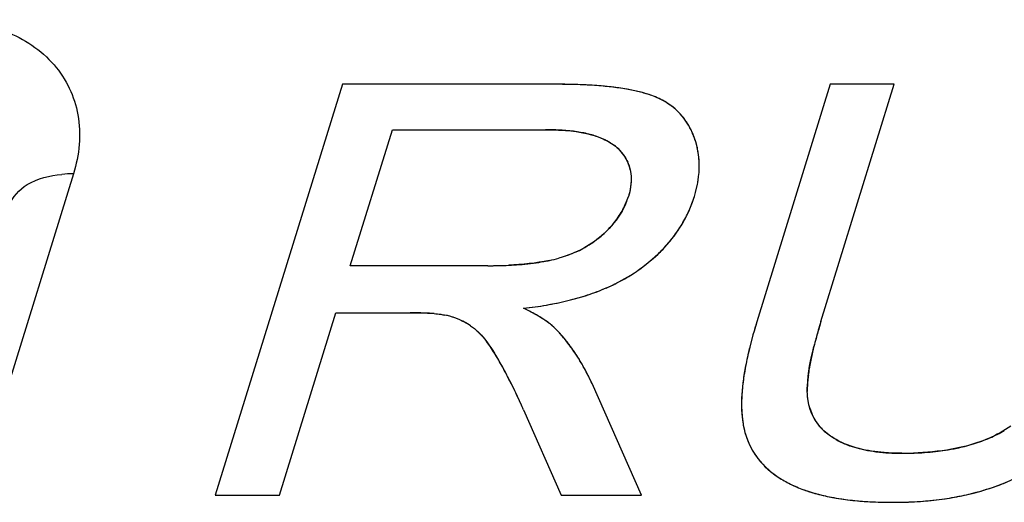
# Model space of a CAD drawing. Header units: millimetres. Extents: x 0 to 420, y 0 to 297.
# Tile 106 of 119: x 237.5 to 240.5, y 268.26 to 269.73. Entities that reach past the tile are written whole.
import ezdxf

# ---------------------------------------------------------------- set-up
doc = ezdxf.new("R2010")
doc.units = ezdxf.units.MM
doc.header["$LTSCALE"] = 23.1
doc.layers.get('0').update_dxf_attribs({"linetype": 'CONTINUOUS'})
doc.layers.add('LAY0001', color=7, linetype='CONTINUOUS')
doc.layers.add('PRITING', color=7, linetype='CONTINUOUS')

msp = doc.modelspace()

# ---------------------------------------------------------------- linework, layer by layer
at = {"color": 7, "linetype": 'Continuous'}
msp.add_line((237.6596, 269.2575), (237.441, 268.55), dxfattribs=at)
msp.add_arc((237.6593, 268.8787), 0.3788, 89.9499, 95.3095, dxfattribs=at)
for points, knots in [([(237.2522, 269.7275), (237.3201, 269.7275), (237.4496, 269.7078), (237.6103, 269.6037), (237.6902, 269.4362), (237.6773, 269.315), (237.6596, 269.2575)], [0, 0, 0, 0, 0.278015, 0.523085, 0.753697, 1, 1, 1, 1]), ([(237.4645, 269.1596), (237.4728, 269.1866), (237.5222, 269.2384), (237.5877, 269.2525), (237.6242, 269.2559)], [0, 0, 0, 0, 0.435184, 1, 1, 1, 1])]:
    msp.add_open_spline(points, degree=3, knots=knots, dxfattribs=at)
at = {"layer": 'LAY0001', "color": 7, "linetype": 'Continuous'}
for p, q in [((238.4793, 269.5304), (238.092, 268.2771)), ((239.1328, 269.5304), (238.4793, 269.5304)), ((239.9661, 269.5304), (239.7423, 268.8063)), ((239.9376, 268.8072), (240.1611, 269.5304)), ((240.1611, 269.5304), (239.9661, 269.5304)), ((238.5034, 268.9773), (238.6316, 269.3919)), ((238.6316, 269.3919), (239.098, 269.3919)), ((238.9226, 268.9773), (238.5034, 268.9773)), ((238.2871, 268.2771), (238.459, 268.8337)), ((238.459, 268.8337), (238.6852, 268.8337)), ((239.3908, 268.2771), (239.2399, 268.6182)), ((239.0311, 268.5379), (239.1455, 268.2771)), ((238.092, 268.2771), (238.2871, 268.2771)), ((239.1455, 268.2771), (239.3908, 268.2771))]:
    msp.add_line(p, q, dxfattribs=at)
for centre, radius, start, end in [((239.1331, 267.52), 2.0104, 89.0558, 90.0099), ((239.1371, 267.7614), 1.769, 88.0548, 89.0561), ((239.1444, 267.9764), 1.5539, 87.014, 88.0549), ((239.1551, 268.1791), 1.3509, 85.7719, 87.0178), ((239.1688, 268.3649), 1.1646, 84.5076, 85.7711), ((239.1841, 268.5244), 1.0044, 83.1606, 84.5084), ((239.2021, 268.6732), 0.8545, 81.5167, 83.1669), ((239.2225, 268.8097), 0.7164, 79.7308, 81.5182), ((239.2438, 268.9272), 0.597, 77.7411, 79.734), ((239.2659, 269.0289), 0.493, 75.4941, 77.7454), ((239.2882, 269.1151), 0.4039, 72.9918, 75.4976), ((239.3102, 269.1868), 0.3289, 70.1751, 72.9966), ((239.3575, 269.2984), 0.2073, 50.9462, 58.8586), ((239.3637, 269.3062), 0.1975, 46.4542, 50.9042), ((239.3653, 269.3079), 0.1951, 38.2604, 46.4479), ((239.362, 269.3053), 0.1993, 33.8847, 38.2602), ((239.0983, 268.5578), 0.8341, 88.2419, 90.0221), ((239.102, 268.6778), 0.714, 86.2612, 88.2449), ((239.1092, 268.7861), 0.6055, 83.9967, 86.266), ((239.3523, 269.299), 0.2109, 26.1142, 33.8398), ((239.3355, 269.2906), 0.2296, 22.1264, 26.1537), ((239.1192, 268.8812), 0.5099, 81.5185, 83.9989), ((239.1314, 268.9628), 0.4274, 78.7235, 81.5232), ((239.1456, 269.0336), 0.3552, 75.4788, 78.7314), ((239.1608, 269.0925), 0.2944, 71.9562, 75.4797), ((239.3158, 269.2825), 0.2509, 18.5567, 22.1558), ((239.3184, 269.2833), 0.2482, 15.0488, 18.5542), ((239.2339, 269.2479), 0.1215, 45.4213, 52.0614), ((239.3186, 269.2834), 0.248, 11.4194, 15.0465), ((239.3162, 269.2829), 0.2504, 7.8805, 11.4172), ((239.3113, 269.2823), 0.2554, 4.4211, 7.8786), ((239.3039, 269.2817), 0.2628, 1.082, 4.4195), ((239.2375, 269.2433), 0.1217, 12.4999, 24.0624), ((239.2874, 269.2816), 0.2793, 354.3915, 1.0413), ((239.2646, 269.2836), 0.3021, 351.2981, 354.4305), ((239.225, 269.2908), 0.3425, 345.5367, 348.3584), ((239.2461, 269.2864), 0.3209, 348.3588, 351.2981), ((239.1375, 269.2544), 0.2232, 337.4178, 342.8202), ((239.1751, 269.3048), 0.3942, 339.3534, 342.8326), ((239.2009, 269.297), 0.3674, 342.8111, 345.5362), ((239.1305, 269.2574), 0.2308, 331.9367, 337.4079), ((239.1791, 269.3034), 0.3901, 336.0564, 339.351), ((239.1003, 269.2756), 0.2661, 321.7673, 326.7976), ((239.118, 269.264), 0.245, 326.8055, 331.9307), ((239.1763, 269.3049), 0.3932, 329.2372, 332.5481), ((239.1794, 269.3033), 0.3897, 332.5499, 336.0543), ((239.0512, 269.3181), 0.3311, 312.9289, 317.2842), ((239.078, 269.2932), 0.2946, 317.2897, 321.7681), ((239.17, 269.3086), 0.4005, 325.8916, 329.2351), ((239.068, 269.3005), 0.3068, 303.4844, 308.3003), ((239.0724, 269.2949), 0.2997, 308.3051, 312.9693), ((239.1488, 269.324), 0.4267, 319.5028, 322.5879), ((239.1607, 269.3149), 0.4117, 322.5886, 325.8897), ((239.0531, 269.3259), 0.3363, 294.2467, 298.1406), ((239.061, 269.3111), 0.3195, 298.1325, 303.4754), ((239.1343, 269.3365), 0.4458, 316.3221, 319.5003), ((239.0163, 269.4409), 0.4573, 281.9099, 285.5467), ((239.0982, 269.3729), 0.4971, 310.5015, 313.342), ((239.1172, 269.3528), 0.4695, 313.3424, 316.3219), ((238.9233, 270.3648), 1.3875, 269.9711, 271.8187), ((238.9307, 270.1287), 1.1513, 271.8226, 273.6405), ((238.9409, 269.9653), 0.9876, 273.6547, 274.9858), ((238.9547, 269.812), 0.8337, 274.9578, 277.3718), ((238.9759, 269.6483), 0.6686, 277.3658, 280.1153), ((238.9953, 269.5378), 0.5564, 280.1479, 281.9638), ((239.0547, 269.4267), 0.5664, 305.1576, 307.6892), ((239.0772, 269.3976), 0.5296, 307.6876, 310.5001), ((239.0802, 269.3934), 0.5246, 298.947, 301.945), ((239.0962, 269.3677), 0.4943, 301.9452, 305.157), ((239.0249, 269.5076), 0.6514, 290.7651, 293.3016), ((239.0442, 269.4628), 0.6027, 293.3003, 296.0855), ((239.0629, 269.4247), 0.5603, 296.0867, 298.9464), ((238.9851, 269.6204), 0.7711, 285.9599, 288.2564), ((239.0052, 269.5598), 0.7073, 288.2551, 290.7637), ((238.8968, 270.0558), 1.2159, 276.3463, 278.0211), ((238.9117, 269.9504), 1.1095, 278.0208, 279.785), ((238.9282, 269.8548), 1.0124, 279.7839, 281.6952), ((238.9465, 269.7665), 0.9222, 281.6933, 283.8143), ((238.9657, 269.6882), 0.8417, 283.8154, 285.9606), ((238.6858, 267.5383), 1.2954, 88.9167, 90.0241), ((238.6937, 267.9229), 0.9107, 87.0664, 88.9568), ((238.7095, 268.2356), 0.5976, 85.2643, 87.047), ((238.7459, 268.6087), 0.2229, 72.7842, 78.2154), ((238.7465, 268.6107), 0.2208, 67.2866, 72.7692), ((238.7172, 268.1895), 0.729, 62.4124, 64.4787), ((238.8011, 268.3503), 0.5476, 60.3349, 62.4009), ((238.8676, 268.4667), 0.4135, 57.5467, 60.357), ((238.7434, 268.6034), 0.2287, 61.9539, 67.2717), ((238.7344, 268.5867), 0.2476, 56.8582, 61.9402), ((241.2649, 268.3355), 1.5937, 162.8172, 163.886), ((241.5539, 268.3072), 1.6918, 162.8102, 163.9124), ((238.7894, 268.4534), 0.4744, 42.2017, 44.2717), ((238.7767, 268.4419), 0.4915, 40.4456, 42.2032), ((238.7629, 268.4301), 0.5098, 38.6015, 40.4447), ((241.0747, 268.3903), 1.3957, 163.8797, 165.293), ((241.2972, 268.3814), 1.4246, 163.9193, 164.8389), ((238.6172, 268.5161), 0.3791, 34.2573, 37.3511), ((238.5358, 268.4607), 0.4776, 31.4958, 34.2609), ((238.7473, 268.4176), 0.5297, 36.9118, 38.6021), ((238.7299, 268.4046), 0.5514, 35.1546, 36.911), ((240.886, 268.4398), 1.2007, 165.2902, 166.8985), ((241.0595, 268.4454), 1.1784, 164.8212, 166.3799), ((238.1208, 268.2061), 0.9645, 29.7248, 31.5104), ((238.711, 268.3913), 0.5746, 33.5934, 35.1556), ((238.6899, 268.3773), 0.5999, 31.8824, 33.592), ((240.728, 268.4766), 1.0384, 166.9025, 168.4294), ((240.7788, 268.5128), 0.8898, 166.3427, 168.8922), ((237.9615, 268.1146), 1.1482, 28.7975, 29.7497), ((238.6674, 268.3633), 0.6264, 30.4856, 31.8844), ((238.6423, 268.3485), 0.6555, 28.7822, 30.483), ((240.5929, 268.5042), 0.9006, 168.4247, 170.2369), ((240.5707, 268.5542), 0.6776, 168.9347, 170.7537), ((237.8582, 268.0577), 1.2661, 28.1221, 28.802), ((237.7666, 268.0087), 1.37, 27.4252, 28.122), ((237.6765, 267.9619), 1.4715, 26.82, 27.4263), ((238.615, 268.3335), 0.6867, 27.4535, 28.7848), ((238.5889, 268.3199), 0.7161, 26.1738, 27.4536), ((240.4671, 268.5258), 0.773, 170.2332, 172.3043), ((240.3413, 268.5878), 0.4457, 172.7453, 174.9999), ((240.4447, 268.5747), 0.55, 170.7524, 172.7488), ((237.5832, 267.9148), 1.5761, 26.1253, 26.8191), ((238.5584, 268.305), 0.75, 24.6863, 26.172), ((240.3554, 268.5408), 0.6602, 172.3017, 174.6055), ((240.1789, 268.5984), 0.283, 177.702, 180.8829), ((240.2533, 268.5955), 0.3574, 174.99, 177.7101), ((237.4844, 267.8663), 1.6862, 25.4873, 26.126), ((237.3416, 267.7985), 1.8442, 24.2742, 25.479), ((240.259, 268.5499), 0.5634, 174.6034, 177.1399), ((237.1979, 267.7334), 2.002, 23.6933, 24.2828), ((240.1772, 268.554), 0.4815, 177.1383, 179.9085), ((240.108, 268.5541), 0.4122, 179.9057, 182.9864), ((240.0494, 268.551), 0.3536, 182.9835, 186.4138), ((240.0551, 268.5883), 0.1581, 197.5762, 206.2778), ((240.0008, 268.5455), 0.3047, 186.4117, 190.2079), ((239.9606, 268.5384), 0.2639, 190.229, 194.2237), ((240.0487, 268.5852), 0.1511, 206.3164, 215.5493), ((240.0514, 268.5873), 0.1545, 215.5723, 222.6158), ((239.9435, 268.5341), 0.2462, 194.2241, 198.6656), ((240.0592, 268.5944), 0.165, 222.6287, 229.1075), ((240.2927, 268.8149), 0.3963, 293.765, 297.3901), ((240.3066, 268.788), 0.366, 297.3915, 301.2229), ((239.9313, 268.53), 0.2333, 198.6708, 203.2124), ((239.9241, 268.5269), 0.2255, 203.2178, 207.8852), ((240.1092, 268.6718), 0.2575, 240.8731, 247.2197), ((240.122, 268.7017), 0.29, 247.17, 250.4695), ((240.2463, 268.9427), 0.5324, 283.9913, 287.0182), ((240.2619, 268.8916), 0.4789, 287.0171, 290.3046), ((240.2777, 268.8491), 0.4336, 290.3056, 293.7636), ((239.9214, 268.5255), 0.2225, 207.8913, 212.5865), ((239.9228, 268.5264), 0.2241, 212.5927, 217.2546), ((240.1359, 268.7417), 0.3323, 250.5239, 255.8039), ((240.1491, 268.7922), 0.3845, 255.7471, 258.3519), ((240.1618, 268.8563), 0.4498, 258.4059, 262.7876), ((240.1725, 268.9364), 0.5307, 262.7346, 264.9369), ((240.1805, 269.0311), 0.6257, 264.9749, 268.356), ((240.1842, 269.1424), 0.7371, 268.3149, 270.0166), ((240.1848, 269.4574), 1.0521, 269.9801, 271.9838), ((240.1887, 269.3426), 0.9372, 271.986, 273.9685), ((240.1958, 269.2411), 0.8354, 273.9646, 276.2554), ((240.2057, 269.1507), 0.7445, 276.2568, 278.5893), ((240.2188, 269.0648), 0.6576, 278.5758, 281.7169), ((240.2328, 268.9963), 0.5876, 281.7362, 284.0015), ((239.9279, 268.5303), 0.2306, 217.2605, 221.877), ((239.9363, 268.5379), 0.2418, 221.8814, 226.2875), ((239.9476, 268.5498), 0.2583, 226.2924, 230.6008), ((239.9615, 268.5667), 0.2802, 230.6016, 234.5607), ((239.9777, 268.5895), 0.3082, 234.5649, 238.4493), ((239.9961, 268.6194), 0.3433, 238.4491, 242.0245), ((240.0041, 268.6345), 0.3603, 242.0196, 245.3435), ((240.2396, 268.9472), 0.6827, 289.446, 291.8148), ((240.2508, 268.9195), 0.6528, 291.8143, 294.4012), ((240.0211, 268.6714), 0.401, 245.3442, 248.4997), ((240.0388, 268.7164), 0.4493, 248.4999, 251.4771), ((240.0568, 268.77), 0.5059, 251.4761, 254.2358), ((240.0744, 268.8325), 0.5708, 254.2343, 256.7765), ((240.2057, 269.0588), 0.7993, 282.6961, 284.8626), ((240.2171, 269.0156), 0.7547, 284.862, 287.1968), ((240.2286, 268.9785), 0.7159, 287.1986, 289.446), ((240.0915, 268.905), 0.6453, 256.7758, 259.1554), ((240.1075, 268.9886), 0.7304, 259.1541, 261.355), ((240.1218, 269.0827), 0.8256, 261.3529, 263.3516), ((240.1341, 269.1881), 0.9317, 263.3505, 265.2086), ((240.1441, 269.3064), 1.0505, 265.2075, 266.9357), ((240.1511, 269.437), 1.1812, 266.9339, 268.5014), ((240.1549, 269.5826), 1.3269, 268.5015, 270.0146), ((240.1554, 269.5189), 1.2632, 269.9919, 271.481), ((240.1576, 269.436), 1.1802, 271.4795, 273.1518), ((240.162, 269.3567), 1.1009, 273.1514, 274.9153), ((240.1683, 269.2834), 1.0272, 274.9147, 276.7943), ((240.1762, 269.2171), 0.9605, 276.7947, 278.7032), ((240.1851, 269.1586), 0.9013, 278.7036, 280.6529), ((240.195, 269.1062), 0.848, 280.6528, 282.6965)]:
    msp.add_arc(centre, radius, start, end, dxfattribs=at)
for points in [[(239.4648, 269.4759), (239.4517, 269.4838), (239.4374, 269.4906), (239.4218, 269.4962)], [(239.252, 269.3724), (239.2617, 269.3692), (239.2707, 269.3657), (239.279, 269.3617)], [(239.279, 269.3617), (239.2853, 269.3587), (239.2911, 269.3555), (239.2966, 269.3521)], [(239.2966, 269.3521), (239.3009, 269.3494), (239.3049, 269.3466), (239.3086, 269.3437)], [(239.3192, 269.3344), (239.3256, 269.3282), (239.3311, 269.3216), (239.336, 269.3148)], [(239.336, 269.3148), (239.341, 269.3078), (239.3452, 269.3005), (239.3486, 269.2929)], [(239.3563, 269.2696), (239.3581, 269.2614), (239.3591, 269.2529), (239.3593, 269.2441)], [(239.3593, 269.2441), (239.3595, 269.2331), (239.3585, 269.2216), (239.3562, 269.2097)], [(239.3562, 269.2097), (239.3548, 269.2028), (239.353, 269.1957), (239.3508, 269.1885)], [(239.1912, 269.0193), (239.1748, 269.0119), (239.1573, 269.0055), (239.1388, 269.0004)], [(238.7588, 268.8311), (238.7663, 268.8305), (238.7729, 268.8298), (238.7788, 268.829)], [(238.7788, 268.829), (238.7835, 268.8283), (238.7877, 268.8276), (238.7914, 268.8268)], [(238.8698, 268.794), (238.8738, 268.7914), (238.8777, 268.7885), (238.8817, 268.7853)], [(239.1052, 268.805), (239.1003, 268.8085), (239.0951, 268.8121), (239.0895, 268.8157)], [(239.1182, 268.7948), (239.1142, 268.7982), (239.1099, 268.8016), (239.1052, 268.805)], [(239.1291, 268.7846), (239.1258, 268.788), (239.1222, 268.7914), (239.1182, 268.7948)], [(238.8817, 268.7853), (238.8857, 268.782), (238.8898, 268.7784), (238.8938, 268.7745)], [(238.8938, 268.7745), (238.8978, 268.7705), (238.9019, 268.7662), (238.9059, 268.7616)], [(238.9059, 268.7616), (238.9101, 268.7568), (238.9144, 268.7517), (238.9186, 268.7461)], [(239.8983, 268.5661), (239.8969, 268.5746), (239.8962, 268.5839), (239.896, 268.594)], [(239.9043, 268.5405), (239.9017, 268.5487), (239.8997, 268.5572), (239.8983, 268.5661)], [(239.9839, 268.4469), (239.9717, 268.4538), (239.9608, 268.4613), (239.9512, 268.4697)]]:
    msp.add_open_spline(points, degree=3, dxfattribs=at)
at = {"layer": 'PRITING', "color": 7, "linetype": 'Continuous'}
for p, q in [((238.4793, 269.5304), (238.092, 268.2771)), ((239.1328, 269.5304), (238.4793, 269.5304)), ((239.9661, 269.5304), (239.7423, 268.8063)), ((239.9376, 268.8072), (240.1611, 269.5304)), ((240.1611, 269.5304), (239.9661, 269.5304)), ((238.5034, 268.9773), (238.6316, 269.3919)), ((238.6316, 269.3919), (239.098, 269.3919)), ((238.9226, 268.9773), (238.5034, 268.9773)), ((238.2871, 268.2771), (238.459, 268.8337)), ((238.459, 268.8337), (238.6852, 268.8337)), ((239.3908, 268.2771), (239.2399, 268.6182)), ((239.0311, 268.5379), (239.1455, 268.2771)), ((238.092, 268.2771), (238.2871, 268.2771)), ((239.1455, 268.2771), (239.3908, 268.2771))]:
    msp.add_line(p, q, dxfattribs=at)
for centre, radius, start, end in [((239.1321, 267.4416), 2.0889, 89.1037, 89.9808), ((239.1331, 267.52), 2.0104, 89.0558, 90.0099), ((239.1371, 267.7614), 1.769, 88.0548, 89.0561), ((239.1444, 267.9764), 1.5539, 87.014, 88.0549), ((239.1551, 268.1791), 1.3509, 85.7719, 87.0178), ((239.1688, 268.3649), 1.1646, 84.5076, 85.7711), ((239.1841, 268.5244), 1.0044, 83.1606, 84.5084), ((239.2021, 268.6732), 0.8545, 81.5167, 83.1669), ((239.2225, 268.8097), 0.7164, 79.7308, 81.5182), ((239.2438, 268.9272), 0.597, 77.7411, 79.734), ((239.2659, 269.0289), 0.493, 75.4941, 77.7454), ((239.2882, 269.1151), 0.4039, 72.9918, 75.4976), ((239.3102, 269.1868), 0.3289, 70.1751, 72.9966), ((239.3575, 269.2984), 0.2073, 50.9462, 58.8586), ((239.3637, 269.3062), 0.1975, 46.4542, 50.9042), ((239.3653, 269.3079), 0.1951, 38.2604, 46.4479), ((239.362, 269.3053), 0.1993, 33.8847, 38.2602), ((239.0983, 268.5578), 0.8341, 88.2419, 90.0221), ((239.102, 268.6778), 0.714, 86.2612, 88.2449), ((239.1092, 268.7861), 0.6055, 83.9967, 86.266), ((239.3523, 269.299), 0.2109, 26.1142, 33.8398), ((239.3355, 269.2906), 0.2296, 22.1264, 26.1537), ((239.1192, 268.8812), 0.5099, 81.5185, 83.9989), ((239.1314, 268.9628), 0.4274, 78.7235, 81.5232), ((239.1456, 269.0336), 0.3552, 75.4788, 78.7314), ((239.1608, 269.0925), 0.2944, 71.9562, 75.4797), ((239.3158, 269.2825), 0.2509, 18.5567, 22.1558), ((239.3184, 269.2833), 0.2482, 15.0488, 18.5542), ((239.2339, 269.2479), 0.1215, 45.4213, 52.0614), ((239.3186, 269.2834), 0.248, 11.4194, 15.0465), ((239.3162, 269.2829), 0.2504, 7.8805, 11.4172), ((239.3113, 269.2823), 0.2554, 4.4211, 7.8786), ((239.3039, 269.2817), 0.2628, 1.082, 4.4195), ((239.2375, 269.2433), 0.1217, 12.4999, 24.0624), ((239.2874, 269.2816), 0.2793, 354.3915, 1.0413), ((239.2646, 269.2836), 0.3021, 351.2981, 354.4305), ((239.225, 269.2908), 0.3425, 345.5367, 348.3584), ((239.2461, 269.2864), 0.3209, 348.3588, 351.2981), ((239.1371, 269.2546), 0.2237, 337.2973, 342.8129), ((239.1375, 269.2544), 0.2232, 337.4178, 342.8202), ((239.1747, 269.3051), 0.3948, 336.0962, 342.8139), ((239.1751, 269.3048), 0.3942, 339.3534, 342.8326), ((239.2009, 269.297), 0.3674, 342.8111, 345.5362), ((239.1305, 269.2574), 0.2308, 331.9367, 337.4079), ((239.1791, 269.3034), 0.3901, 336.0564, 339.351), ((239.1003, 269.2756), 0.2661, 321.7673, 326.7976), ((239.118, 269.264), 0.245, 326.8055, 331.9307), ((239.1763, 269.3049), 0.3932, 329.2372, 332.5481), ((239.1769, 269.3046), 0.3925, 329.2954, 332.67), ((239.1794, 269.3033), 0.3897, 332.5499, 336.0543), ((239.1805, 269.3026), 0.3885, 332.6805, 336.0817), ((239.0512, 269.3181), 0.3311, 312.9289, 317.2842), ((239.078, 269.2932), 0.2946, 317.2897, 321.7681), ((239.17, 269.3086), 0.4005, 325.8916, 329.2351), ((239.068, 269.3005), 0.3068, 303.4844, 308.3003), ((239.0724, 269.2949), 0.2997, 308.3051, 312.9693), ((239.1488, 269.324), 0.4267, 319.5028, 322.5879), ((239.1607, 269.3149), 0.4117, 322.5886, 325.8897), ((239.0531, 269.3259), 0.3363, 294.2467, 298.1406), ((239.061, 269.3111), 0.3195, 298.1325, 303.4754), ((239.1343, 269.3365), 0.4458, 316.3221, 319.5003), ((239.0154, 269.4446), 0.461, 281.8262, 285.5343), ((239.0163, 269.4409), 0.4573, 281.9099, 285.5467), ((239.0982, 269.3729), 0.4971, 310.5015, 313.342), ((239.1172, 269.3528), 0.4695, 313.3424, 316.3219), ((238.9241, 270.305), 1.3277, 269.9365, 272.672), ((238.9233, 270.3648), 1.3875, 269.9711, 271.8187), ((238.9307, 270.1287), 1.1513, 271.8226, 273.6405), ((238.9409, 269.9653), 0.9876, 273.6547, 274.9858), ((238.9547, 269.812), 0.8337, 274.9578, 277.3718), ((238.9759, 269.6483), 0.6686, 277.3658, 280.1153), ((238.9953, 269.5378), 0.5564, 280.1479, 281.9638), ((239.0547, 269.4267), 0.5664, 305.1576, 307.6892), ((239.0772, 269.3976), 0.5296, 307.6876, 310.5001), ((239.0802, 269.3934), 0.5246, 298.947, 301.945), ((239.0962, 269.3677), 0.4943, 301.9452, 305.157), ((239.0969, 269.367), 0.4933, 302.0086, 305.1388), ((239.0249, 269.5076), 0.6514, 290.7651, 293.3016), ((239.0442, 269.4628), 0.6027, 293.3003, 296.0855), ((239.0629, 269.4247), 0.5603, 296.0867, 298.9464), ((238.9851, 269.6204), 0.7711, 285.9599, 288.2564), ((239.0052, 269.5598), 0.7073, 288.2551, 290.7637), ((238.8979, 270.0492), 1.2092, 276.3306, 278.0416), ((238.8968, 270.0558), 1.2159, 276.3463, 278.0211), ((238.9117, 269.9504), 1.1095, 278.0208, 279.785), ((238.9135, 269.9385), 1.0975, 278.0431, 279.8722), ((238.9282, 269.8548), 1.0124, 279.7839, 281.6952), ((238.9465, 269.7665), 0.9222, 281.6933, 283.8143), ((238.9657, 269.6882), 0.8417, 283.8154, 285.9606), ((238.6858, 267.5383), 1.2954, 88.9167, 90.0241), ((238.6937, 267.9229), 0.9107, 87.0664, 88.9568), ((238.7095, 268.2356), 0.5976, 85.2643, 87.047), ((238.7445, 268.605), 0.2267, 61.8704, 78.057), ((238.7459, 268.6087), 0.2229, 72.7842, 78.2154), ((238.7465, 268.6107), 0.2208, 67.2866, 72.7692), ((238.7172, 268.1895), 0.729, 62.4124, 64.4787), ((238.8011, 268.3503), 0.5476, 60.3349, 62.4009), ((238.8676, 268.4667), 0.4135, 57.5467, 60.357), ((238.7434, 268.6034), 0.2287, 61.9539, 67.2717), ((238.7344, 268.5867), 0.2476, 56.8582, 61.9402), ((238.7371, 268.5912), 0.2424, 56.8033, 61.8571), ((241.127, 268.3761), 1.45, 162.7419, 165.383), ((241.2649, 268.3355), 1.5937, 162.8172, 163.886), ((241.5539, 268.3072), 1.6918, 162.8102, 163.9124), ((241.5204, 268.3164), 1.6571, 162.7736, 163.7396), ((238.7894, 268.4534), 0.4744, 42.2017, 44.2717), ((238.7909, 268.4548), 0.4724, 42.3991, 44.2786), ((238.7767, 268.4419), 0.4915, 40.4456, 42.2032), ((238.7629, 268.4301), 0.5098, 38.6015, 40.4447), ((241.0747, 268.3903), 1.3957, 163.8797, 165.293), ((241.1938, 268.4108), 1.3172, 163.702, 165.9498), ((241.2972, 268.3814), 1.4246, 163.9193, 164.8389), ((238.6172, 268.5161), 0.3791, 34.2573, 37.3511), ((238.5358, 268.4607), 0.4776, 31.4958, 34.2609), ((238.7473, 268.4176), 0.5297, 36.9118, 38.6021), ((238.7299, 268.4046), 0.5514, 35.1546, 36.911), ((240.886, 268.4398), 1.2007, 165.2902, 166.8985), ((241.0595, 268.4454), 1.1784, 164.8212, 166.3799), ((238.1208, 268.2061), 0.9645, 29.7248, 31.5104), ((238.2515, 268.2834), 0.8127, 29.9305, 31.6813), ((238.711, 268.3913), 0.5746, 33.5934, 35.1556), ((238.6899, 268.3773), 0.5999, 31.8824, 33.592), ((240.728, 268.4766), 1.0384, 166.9025, 168.4294), ((240.7788, 268.5128), 0.8898, 166.3427, 168.8922), ((237.8505, 268.053), 1.2752, 27.2805, 29.9111), ((237.9615, 268.1146), 1.1482, 28.7975, 29.7497), ((238.6674, 268.3633), 0.6264, 30.4856, 31.8844), ((238.6423, 268.3485), 0.6555, 28.7822, 30.483), ((240.5929, 268.5042), 0.9006, 168.4247, 170.2369), ((240.5707, 268.5542), 0.6776, 168.9347, 170.7537), ((237.8582, 268.0577), 1.2661, 28.1221, 28.802), ((237.7666, 268.0087), 1.37, 27.4252, 28.122), ((237.6765, 267.9619), 1.4715, 26.82, 27.4263), ((238.615, 268.3335), 0.6867, 27.4535, 28.7848), ((238.5889, 268.3199), 0.7161, 26.1738, 27.4536), ((240.4671, 268.5258), 0.773, 170.2332, 172.3043), ((240.3413, 268.5878), 0.4457, 172.7453, 174.9999), ((240.4447, 268.5747), 0.55, 170.7524, 172.7488), ((237.6795, 267.9629), 1.4684, 26.7022, 27.346), ((237.5832, 267.9148), 1.5761, 26.1253, 26.8191), ((237.4368, 267.8433), 1.7389, 24.208, 26.63), ((238.5584, 268.305), 0.75, 24.6863, 26.172), ((240.3554, 268.5408), 0.6602, 172.3017, 174.6055), ((240.1789, 268.5984), 0.283, 177.702, 180.8829), ((240.2533, 268.5955), 0.3574, 174.99, 177.7101), ((237.4844, 267.8663), 1.6862, 25.4873, 26.126), ((237.3416, 267.7985), 1.8442, 24.2742, 25.479), ((240.259, 268.5499), 0.5634, 174.6034, 177.1399), ((237.1979, 267.7334), 2.002, 23.6933, 24.2828), ((236.8321, 267.5684), 2.4032, 23.792, 24.2752), ((240.1772, 268.554), 0.4815, 177.1383, 179.9085), ((240.108, 268.5541), 0.4122, 179.9057, 182.9864), ((240.0494, 268.551), 0.3536, 182.9835, 186.4138), ((240.0551, 268.5883), 0.1581, 197.5762, 206.2778), ((240.0008, 268.5455), 0.3047, 186.4117, 190.2079), ((239.9606, 268.5384), 0.2639, 190.229, 194.2237), ((240.0487, 268.5852), 0.1511, 206.3164, 215.5493), ((240.0514, 268.5873), 0.1545, 215.5723, 222.6158), ((239.9435, 268.5341), 0.2462, 194.2241, 198.6656), ((240.0592, 268.5944), 0.165, 222.6287, 229.1075), ((240.2927, 268.8149), 0.3963, 293.765, 297.3901), ((240.3066, 268.788), 0.366, 297.3915, 301.2229), ((239.9313, 268.53), 0.2333, 198.6708, 203.2124), ((239.9241, 268.5269), 0.2255, 203.2178, 207.8852), ((240.1092, 268.6718), 0.2575, 240.8731, 247.2197), ((240.122, 268.7017), 0.29, 247.17, 250.4695), ((240.2463, 268.9427), 0.5324, 283.9913, 287.0182), ((240.2619, 268.8916), 0.4789, 287.0171, 290.3046), ((240.2777, 268.8491), 0.4336, 290.3056, 293.7636), ((239.9214, 268.5255), 0.2225, 207.8913, 212.5865), ((239.9228, 268.5264), 0.2241, 212.5927, 217.2546), ((240.1359, 268.7417), 0.3323, 250.5239, 255.8039), ((240.1491, 268.7922), 0.3845, 255.7471, 258.3519), ((240.1618, 268.8563), 0.4498, 258.4059, 262.7876), ((240.1725, 268.9364), 0.5307, 262.7346, 264.9369), ((240.1805, 269.0311), 0.6257, 264.9749, 268.356), ((240.1842, 269.1424), 0.7371, 268.3149, 270.0166), ((240.1848, 269.4574), 1.0521, 269.9801, 271.9838), ((240.1851, 269.4578), 1.0524, 269.9633, 271.8706), ((240.1887, 269.3426), 0.9372, 271.986, 273.9685), ((240.1958, 269.2411), 0.8354, 273.9646, 276.2554), ((240.2057, 269.1507), 0.7445, 276.2568, 278.5893), ((240.2188, 269.0648), 0.6576, 278.5758, 281.7169), ((240.2328, 268.9963), 0.5876, 281.7362, 284.0015), ((239.9279, 268.5303), 0.2306, 217.2605, 221.877), ((239.9363, 268.5379), 0.2418, 221.8814, 226.2875), ((239.9476, 268.5498), 0.2583, 226.2924, 230.6008), ((239.9615, 268.5667), 0.2802, 230.6016, 234.5607), ((239.9777, 268.5895), 0.3082, 234.5649, 238.4493), ((239.9961, 268.6194), 0.3433, 238.4491, 242.0245), ((239.9957, 268.6187), 0.3425, 238.5006, 242.028), ((240.0041, 268.6345), 0.3603, 242.0196, 245.3435), ((240.2396, 268.9472), 0.6827, 289.446, 291.8148), ((240.2508, 268.9195), 0.6528, 291.8143, 294.4012), ((240.2517, 268.9173), 0.6504, 291.9225, 294.3992), ((240.0211, 268.6714), 0.401, 245.3442, 248.4997), ((240.0388, 268.7164), 0.4493, 248.4999, 251.4771), ((240.0568, 268.77), 0.5059, 251.4761, 254.2358), ((240.0744, 268.8325), 0.5708, 254.2343, 256.7765), ((240.2057, 269.0588), 0.7993, 282.6961, 284.8626), ((240.2171, 269.0156), 0.7547, 284.862, 287.1968), ((240.2286, 268.9785), 0.7159, 287.1986, 289.446), ((240.0915, 268.905), 0.6453, 256.7758, 259.1554), ((240.1075, 268.9886), 0.7304, 259.1541, 261.355), ((240.1218, 269.0827), 0.8256, 261.3529, 263.3516), ((240.1341, 269.1881), 0.9317, 263.3505, 265.2086), ((240.1441, 269.3064), 1.0505, 265.2075, 266.9357), ((240.1511, 269.437), 1.1812, 266.9339, 268.5014), ((240.1549, 269.5826), 1.3269, 268.5015, 270.0146), ((240.1553, 269.602), 1.3463, 268.5509, 269.998), ((240.1554, 269.5189), 1.2632, 269.9919, 271.481), ((240.1576, 269.436), 1.1802, 271.4795, 273.1518), ((240.162, 269.3567), 1.1009, 273.1514, 274.9153), ((240.1683, 269.2834), 1.0272, 274.9147, 276.7943), ((240.1762, 269.2171), 0.9605, 276.7947, 278.7032), ((240.1851, 269.1586), 0.9013, 278.7036, 280.6529), ((240.195, 269.1062), 0.848, 280.6528, 282.6965)]:
    msp.add_arc(centre, radius, start, end, dxfattribs=at)
for points in [[(239.2784, 269.5243), (239.2406, 269.5279), (239.2027, 269.5296), (239.1647, 269.5302)], [(239.3881, 269.5065), (239.3522, 269.5157), (239.3153, 269.5208), (239.2784, 269.5243)], [(239.4218, 269.4962), (239.4107, 269.5002), (239.3994, 269.5036), (239.3881, 269.5065)], [(239.4648, 269.4759), (239.4517, 269.4838), (239.4374, 269.4906), (239.4218, 269.4962)], [(239.252, 269.3724), (239.2617, 269.3692), (239.2707, 269.3657), (239.279, 269.3617)], [(239.269, 269.3662), (239.2831, 269.3603), (239.2968, 269.3529), (239.3089, 269.3435)], [(239.279, 269.3617), (239.2853, 269.3587), (239.2911, 269.3555), (239.2966, 269.3521)], [(239.2966, 269.3521), (239.3009, 269.3494), (239.3049, 269.3466), (239.3086, 269.3437)], [(239.3089, 269.3435), (239.3125, 269.3407), (239.316, 269.3376), (239.3192, 269.3344)], [(239.3192, 269.3344), (239.3256, 269.3282), (239.3311, 269.3216), (239.336, 269.3148)], [(239.336, 269.3148), (239.341, 269.3078), (239.3452, 269.3005), (239.3486, 269.2929)], [(239.3563, 269.2696), (239.3581, 269.2614), (239.3591, 269.2529), (239.3593, 269.2441)], [(239.3593, 269.2441), (239.3595, 269.2331), (239.3585, 269.2216), (239.3562, 269.2097)], [(239.3574, 269.2171), (239.356, 269.2074), (239.3537, 269.1978), (239.3508, 269.1885)], [(239.3562, 269.2097), (239.3548, 269.2028), (239.353, 269.1957), (239.3508, 269.1885)], [(239.2767, 269.0756), (239.2581, 269.0582), (239.237, 269.0432), (239.2146, 269.0309)], [(239.2146, 269.0309), (239.1908, 269.0178), (239.1651, 269.0077), (239.1388, 269.0004)], [(239.1912, 269.0193), (239.1748, 269.0119), (239.1573, 269.0055), (239.1388, 269.0004)], [(239.3808, 268.9636), (239.4016, 268.9783), (239.4215, 268.9944), (239.44, 269.0119)], [(239.1099, 268.9933), (239.0692, 268.9848), (239.0275, 268.9807), (238.986, 268.9787)], [(239.2837, 268.9097), (239.3095, 268.9209), (239.3346, 268.9338), (239.3583, 268.9487)], [(239.1982, 268.8793), (239.2273, 268.8877), (239.256, 268.8977), (239.2837, 268.9097)], [(239.1017, 268.8573), (239.1342, 268.863), (239.1665, 268.8702), (239.1982, 268.8793)], [(238.6852, 268.8337), (238.7207, 268.8336), (238.7567, 268.8341), (238.7914, 268.8268)], [(238.7588, 268.8311), (238.7663, 268.8305), (238.7729, 268.8298), (238.7788, 268.829)], [(238.7788, 268.829), (238.7835, 268.8283), (238.7877, 268.8276), (238.7914, 268.8268)], [(238.8698, 268.794), (238.8738, 268.7914), (238.8777, 268.7885), (238.8817, 268.7853)], [(239.1052, 268.805), (239.1003, 268.8085), (239.0951, 268.8121), (239.0895, 268.8157)], [(239.1182, 268.7948), (239.1142, 268.7982), (239.1099, 268.8016), (239.1052, 268.805)], [(239.1291, 268.7846), (239.1258, 268.788), (239.1222, 268.7914), (239.1182, 268.7948)], [(238.8817, 268.7853), (238.8857, 268.782), (238.8898, 268.7784), (238.8938, 268.7745)], [(238.8938, 268.7745), (238.8978, 268.7705), (238.9019, 268.7662), (238.9059, 268.7616)], [(238.9059, 268.7616), (238.9101, 268.7568), (238.9144, 268.7517), (238.9186, 268.7461)], [(239.1983, 268.6958), (239.1811, 268.7232), (239.1616, 268.7494), (239.1397, 268.7733)], [(239.8962, 268.61), (239.8978, 268.6507), (239.9062, 268.691), (239.9161, 268.7305)], [(239.2399, 268.6182), (239.2276, 268.6449), (239.2138, 268.6709), (239.1983, 268.6958)], [(239.8983, 268.5661), (239.896, 268.5805), (239.8956, 268.5954), (239.8962, 268.61)], [(239.8983, 268.5661), (239.8969, 268.5746), (239.8962, 268.5839), (239.896, 268.594)], [(239.9043, 268.5405), (239.9017, 268.5487), (239.8997, 268.5572), (239.8983, 268.5661)], [(239.9415, 268.4787), (239.9188, 268.5019), (239.9034, 268.534), (239.8983, 268.5661)], [(239.7009, 268.4915), (239.7064, 268.4612), (239.7176, 268.4312), (239.7343, 268.4052)], [(239.9839, 268.4469), (239.9685, 268.4556), (239.9539, 268.4661), (239.9415, 268.4787)], [(239.9839, 268.4469), (239.9717, 268.4538), (239.9608, 268.4613), (239.9512, 268.4697)], [(240.5166, 268.4883), (240.4744, 268.4584), (240.4248, 268.4385), (240.3746, 268.426)], [(240.3529, 268.273), (240.4012, 268.2822), (240.449, 268.2956), (240.4946, 268.3139)]]:
    msp.add_open_spline(points, degree=3, dxfattribs=at)
for points, knots in [([(239.5482, 269.3771), (239.5374, 269.4036), (239.504, 269.4552), (239.4506, 269.4858), (239.4218, 269.4962)], [0, 0, 0, 0, 0.482534, 1, 1, 1, 1]), ([(239.098, 269.3919), (239.1131, 269.3919), (239.1707, 269.3904), (239.2295, 269.3824), (239.269, 269.3662)], [0, 0, 0, 0, 0.26103, 1, 1, 1, 1]), ([(239.5518, 269.1885), (239.5616, 269.22), (239.5727, 269.2842), (239.5598, 269.3485), (239.5482, 269.3771)], [0, 0, 0, 0, 0.517286, 1, 1, 1, 1]), ([(239.3192, 269.3344), (239.3341, 269.3198), (239.3589, 269.2829), (239.3607, 269.2384), (239.3574, 269.2171)], [0, 0, 0, 0, 0.492085, 1, 1, 1, 1]), ([(239.3434, 269.1682), (239.3399, 269.1598), (239.3231, 269.1255), (239.298, 269.0955), (239.2767, 269.0756)], [0, 0, 0, 0, 0.237699, 1, 1, 1, 1]), ([(239.44, 269.0119), (239.4474, 269.0189), (239.4753, 269.047), (239.4994, 269.0789), (239.5144, 269.1041)], [0, 0, 0, 0, 0.25796, 1, 1, 1, 1]), ([(239.1291, 268.7846), (239.1225, 268.7913), (239.0926, 268.8164), (239.0578, 268.8347), (239.0312, 268.8473)], [0, 0, 0, 0, 0.242286, 1, 1, 1, 1]), ([(238.8698, 268.794), (238.8778, 268.7888), (238.9067, 268.7648), (238.9286, 268.7338), (238.9431, 268.7102)], [0, 0, 0, 0, 0.256861, 1, 1, 1, 1]), ([(239.724, 268.742), (239.7185, 268.7209), (239.6996, 268.6393), (239.6899, 268.5528), (239.7009, 268.4915)], [0, 0, 0, 0, 0.259564, 1, 1, 1, 1]), ([(240.1844, 268.4053), (240.1662, 268.4053), (240.0979, 268.4077), (240.0279, 268.4223), (239.9839, 268.4469)], [0, 0, 0, 0, 0.265455, 1, 1, 1, 1]), ([(239.7343, 268.4052), (239.7495, 268.3814), (239.7768, 268.3532), (239.8084, 268.3319), (239.8168, 268.3267)], [0, 0, 0, 0, 0.741682, 1, 1, 1, 1]), ([(240.3746, 268.426), (240.3617, 268.4228), (240.3105, 268.4119), (240.2583, 268.4072), (240.2194, 268.4059)], [0, 0, 0, 0, 0.255189, 1, 1, 1, 1]), ([(239.8351, 268.3163), (239.8431, 268.312), (239.8769, 268.2957), (239.9129, 268.2843), (239.9406, 268.2776)], [0, 0, 0, 0, 0.2427, 1, 1, 1, 1]), ([(239.9406, 268.2776), (239.9549, 268.2741), (240.0145, 268.2621), (240.0753, 268.2573), (240.1212, 268.2562)], [0, 0, 0, 0, 0.243342, 1, 1, 1, 1]), ([(240.1552, 268.2557), (240.1715, 268.2557), (240.2376, 268.257), (240.3038, 268.2637), (240.3529, 268.273)], [0, 0, 0, 0, 0.245381, 1, 1, 1, 1])]:
    msp.add_open_spline(points, degree=3, knots=knots, dxfattribs=at)

doc.saveas('drawing.dxf')
